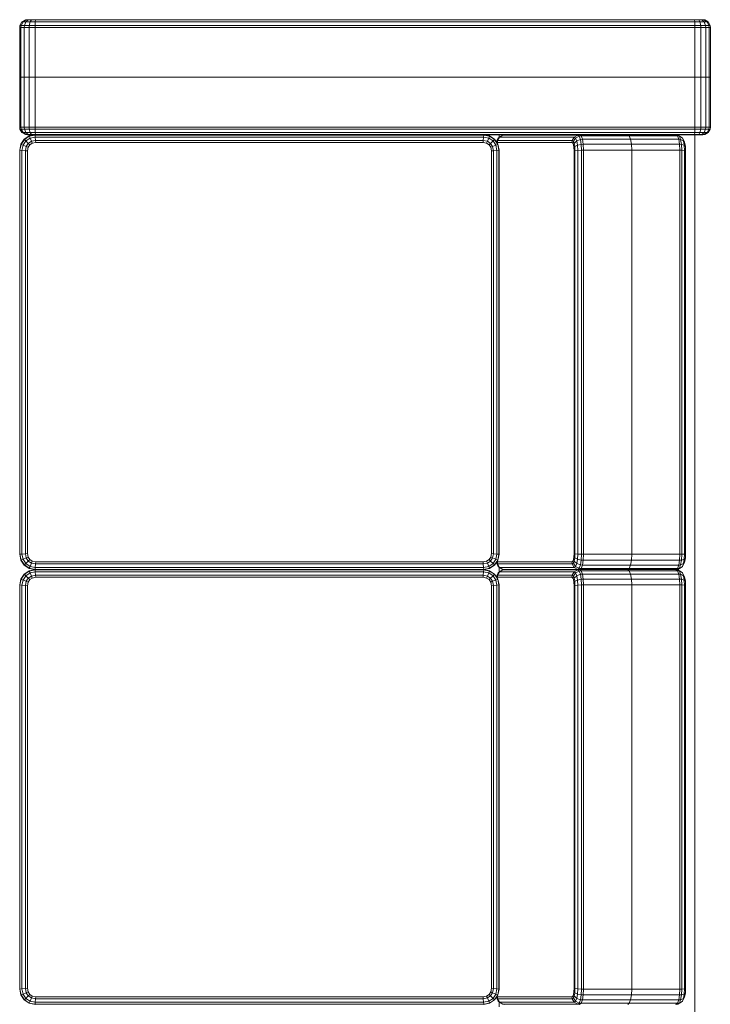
# Model space of a CAD drawing. Header units: millimetres. Extents: x -121 to 21848, y 1231 to 38988.
# Tile 42 of 70: x 19638 to 20538, y 31270 to 32554. Entities that reach past the tile are written whole.
import ezdxf

# ---------------------------------------------------------------- set-up
doc = ezdxf.new("R2010")
doc.units = ezdxf.units.MM
doc.layers.add('I-FURN-____-OTLN', color=30, linetype='Continuous', lineweight=20)

# ---------------------------------------------------------------- blocks, each defined once
blk = doc.blocks.new('Прямая форма - V line-609719-В_Этаж 01_Канализация')
at = {"layer": 'I-FURN-____-OTLN', "color": 9}
for p, q in [((-1599.7, 1792.6), (-1597.1, 1797.1)), ((-1597.1, 1797.1), (-1592.6, 1799.7)), ((-1597.1, 1795.7), (-1592.6, 1798.2)), ((-1597.1, 1797.1), (-1597.1, 1795.7)), ((-1592.6, 1799.7), (-1590, 1800)), ((-1592.6, 1799.7), (-1592.6, 1798.2)), ((-1592.6, 1798.2), (-1590, 1798.5)), ((-1592.6, 1798.2), (-1592.6, 1793.9)), ((-1590, 1800), (-1525, 1800)), ((-1590, 1800), (-1590, 1798.5)), ((-1590, 1798.5), (-1525, 1798.5)), ((-1590, 1798.5), (-1590, 1794.1)), ((-1525, 1798.5), (-1525, 1800)), ((-1460, 1800), (-1525, 1800)), ((-1525, 1800), (-1525, 1798.5)), ((-1525, 1794.1), (-1525, 1798.5)), ((-1460, 1798.5), (-1525, 1798.5)), ((-1525, 1798.5), (-1525, 1794.1)), ((-1460, 1798.5), (-1460, 1800)), ((-1457.4, 1799.7), (-1460, 1800)), ((-1460, 1794.1), (-1460, 1798.5)), ((-1457.4, 1798.2), (-1460, 1798.5)), ((-1457.4, 1798.2), (-1457.4, 1799.7)), ((-1452.9, 1797.1), (-1457.4, 1799.7)), ((-1457.4, 1793.9), (-1457.4, 1798.2)), ((-1452.9, 1795.7), (-1457.4, 1798.2)), ((-1452.9, 1795.7), (-1452.9, 1797.1)), ((-1450.3, 1792.6), (-1452.9, 1797.1)), ((-1600, 1790), (-1599.7, 1792.3)), ((-1600, 1790), (-1599.7, 1792.3)), ((-1600, 1789.1), (-1599.7, 1791.5)), ((-1600, 1789.1), (-1599.7, 1791.5)), ((-1600, 1789.1), (-1600, 1790)), ((-1600, 1790), (-1600, 1789.1)), ((-1600, 1786.9), (-1600, 1789.1)), ((-1600, 1789.1), (-1600, 1786.9)), ((-1600, 1786.9), (-1599.7, 1788.8)), ((-1600, 1783.8), (-1600, 1786.9)), ((-1600, 1786.9), (-1600, 1783.8)), ((-1600, 1783.8), (-1599.7, 1784.8)), ((-1600, 1783.8), (-1600, 1779)), ((-1599.7, 1791.5), (-1597.1, 1795.7)), ((-1599.7, 1792.6), (-1599.7, 1791.5)), ((-1599.7, 1788.8), (-1597.1, 1792)), ((-1599.7, 1791.5), (-1599.7, 1788.8)), ((-1599.7, 1788.8), (-1599.7, 1784.8)), ((-1599.7, 1784.8), (-1597.1, 1786.5)), ((-1599.7, 1784.8), (-1599.7, 1779.3)), ((-1597.1, 1795.7), (-1597.1, 1792)), ((-1597.1, 1792), (-1592.6, 1793.9)), ((-1597.1, 1792), (-1597.1, 1786.5)), ((-1597.1, 1786.5), (-1592.6, 1787.5)), ((-1597.1, 1786.5), (-1597.1, 1779.7)), ((-1592.6, 1793.9), (-1590, 1794.1)), ((-1592.6, 1793.9), (-1592.6, 1787.5)), ((-1592.6, 1787.5), (-1590, 1787.7)), ((-1592.6, 1787.5), (-1592.6, 1780)), ((-1590, 1794.1), (-1525, 1794.1)), ((-1590, 1794.1), (-1590, 1787.7)), ((-1590, 1787.7), (-1525, 1787.7)), ((-1590, 1787.7), (-1590, 1780)), ((-1525, 1787.7), (-1525, 1794.1)), ((-1460, 1794.1), (-1525, 1794.1)), ((-1525, 1794.1), (-1525, 1787.7)), ((-1525, 1780), (-1525, 1787.7)), ((-1460, 1787.7), (-1525, 1787.7)), ((-1525, 1787.7), (-1525, 1780)), ((-1460, 1787.7), (-1460, 1794.1)), ((-1457.4, 1793.9), (-1460, 1794.1)), ((-1460, 1780), (-1460, 1787.7)), ((-1457.4, 1787.5), (-1460, 1787.7)), ((-1457.4, 1787.5), (-1457.4, 1793.9)), ((-1452.9, 1792), (-1457.4, 1793.9)), ((-1457.4, 1780), (-1457.4, 1787.5)), ((-1452.9, 1786.5), (-1457.4, 1787.5)), ((-1452.9, 1792), (-1452.9, 1795.7)), ((-1450.3, 1791.5), (-1452.9, 1795.7)), ((-1452.9, 1786.5), (-1452.9, 1792)), ((-1450.3, 1788.8), (-1452.9, 1792)), ((-1452.9, 1779.7), (-1452.9, 1786.5)), ((-1450.3, 1784.8), (-1452.9, 1786.5)), ((-1450.3, 1791.5), (-1450.3, 1792.6)), ((-1450, 1790), (-1450.3, 1792.3)), ((-1450, 1790), (-1450.3, 1792.3)), ((-1450.3, 1788.8), (-1450.3, 1791.5)), ((-1450, 1789.1), (-1450.3, 1791.5)), ((-1450, 1789.1), (-1450.3, 1791.5)), ((-1450.3, 1784.8), (-1450.3, 1788.8)), ((-1450, 1786.9), (-1450.3, 1788.8)), ((-1450.3, 1779.3), (-1450.3, 1784.8)), ((-1450, 1783.8), (-1450.3, 1784.8)), ((-1450, 1789.1), (-1450, 1790)), ((-1450, 1790), (-1450, 1789.1)), ((-1450, 1786.9), (-1450, 1789.1)), ((-1450, 1789.1), (-1450, 1786.9)), ((-1450, 1783.8), (-1450, 1786.9)), ((-1450, 1786.9), (-1450, 1783.8)), ((-1450, 1779), (-1450, 1783.8)), ((-1600, 1779), (-1599.7, 1779.3)), ((-1600, 1779), (-1600, 921)), ((-1599.7, 1779.3), (-1597.1, 1779.7)), ((-1599.7, 1779.3), (-1599.7, 920.7)), ((-1597.1, 1779.7), (-1592.6, 1780)), ((-1597.1, 1779.7), (-1597.1, 920.3)), ((-1592.6, 1780), (-1590, 1780)), ((-1592.6, 1780), (-1592.6, 920)), ((-1590, 1780), (-1525, 1780)), ((-1590, 1780), (-1590, 920)), ((-1525, 920), (-1525, 1780)), ((-1460, 1780), (-1525, 1780)), ((-1525, 1780), (-1525, 920)), ((-1460, 920), (-1460, 1780)), ((-1457.4, 1780), (-1460, 1780)), ((-1457.4, 920), (-1457.4, 1780)), ((-1452.9, 1779.7), (-1457.4, 1780)), ((-1452.9, 920.3), (-1452.9, 1779.7)), ((-1450.3, 1779.3), (-1452.9, 1779.7)), ((-1450.3, 920.7), (-1450.3, 1779.3)), ((-1450, 1779), (-1450.3, 1779.3)), ((-1450, 1780), (250, 1780)), ((-1450, 1755.2), (-1450, 1779)), ((-1447.1, 1761.9), (-1449.7, 1757.7)), ((-1448.2, 1759.6), (-1449.7, 1757.7)), ((-1448.2, 1759.6), (-1448.5, 1757.1)), ((-1444.1, 1758.8), (-1448.5, 1757.1)), ((-1445.7, 1763.7), (-1448.2, 1759.6)), ((-1443.9, 1761.3), (-1448.2, 1759.6)), ((-1445.7, 1763.7), (-1447.1, 1761.9)), ((-1441.5, 1765.7), (-1445.7, 1763.7)), ((-1442, 1765.1), (-1445.7, 1763.7)), ((-1443.9, 1761.3), (-1444.1, 1758.8)), ((-1437.7, 1759.9), (-1444.1, 1758.8)), ((-1444.1, 1758.8), (-1444.1, 1696)), ((-1442, 1765.1), (-1443.9, 1761.3)), ((-1437.5, 1762.4), (-1443.9, 1761.3)), ((-1438.8, 1766.8), (-1442, 1765.1)), ((-1436.5, 1766.1), (-1442, 1765.1)), ((-1438.8, 1766.8), (-1441.5, 1765.7)), ((-1434.8, 1767.5), (-1438.8, 1766.8)), ((-1437.5, 1762.4), (-1437.7, 1759.9)), ((-1430, 1760.3), (-1437.7, 1759.9)), ((-1437.7, 1759.9), (-1437.7, 1697.2)), ((-1436.5, 1766.1), (-1437.5, 1762.4)), ((-1430, 1762.8), (-1437.5, 1762.4)), ((-1434.8, 1767.5), (-1436.5, 1766.1)), ((-1429.7, 1766.4), (-1436.5, 1766.1)), ((-1429.3, 1767.8), (-1434.8, 1767.5)), ((-1429.7, 1766.4), (-1430, 1762.8)), ((-903.4, 1762.8), (-1430, 1762.8)), ((-1430, 1762.8), (-1430, 1760.3)), ((-903.3, 1760.3), (-1430, 1760.3)), ((-1430, 1760.3), (-1430, 1697.6)), ((-1429.3, 1767.8), (-1429.7, 1766.4)), ((-903.6, 1766.4), (-1429.7, 1766.4)), ((-904.1, 1767.8), (-1429.3, 1767.8)), ((-898.6, 1767.5), (-904.1, 1767.8)), ((-904.1, 1767.8), (-903.6, 1766.4)), ((-896.8, 1766.1), (-903.6, 1766.4)), ((-903.6, 1766.4), (-903.4, 1762.8)), ((-895.8, 1762.4), (-903.4, 1762.8)), ((-903.4, 1762.8), (-903.3, 1760.3)), ((-895.7, 1759.9), (-903.3, 1760.3)), ((-903.3, 1760.3), (-903.3, 1697.6)), ((-894.5, 1766.8), (-898.6, 1767.5)), ((-898.6, 1767.5), (-896.8, 1766.1)), ((-891.3, 1765.1), (-896.8, 1766.1)), ((-896.8, 1766.1), (-895.8, 1762.4)), ((-889.4, 1761.3), (-895.8, 1762.4)), ((-895.8, 1762.4), (-895.7, 1759.9)), ((-889.2, 1758.8), (-895.7, 1759.9)), ((-895.7, 1759.9), (-895.7, 1697.2)), ((-891.8, 1765.7), (-894.5, 1766.8)), ((-894.5, 1766.8), (-891.3, 1765.1)), ((-891.8, 1765.7), (-887.6, 1763.7)), ((-887.6, 1763.7), (-891.3, 1765.1)), ((-891.3, 1765.1), (-889.4, 1761.3)), ((-885.2, 1759.6), (-889.4, 1761.3)), ((-889.4, 1761.3), (-889.2, 1758.8)), ((-884.9, 1757.1), (-889.2, 1758.8)), ((-889.2, 1758.8), (-889.2, 1696)), ((-886.3, 1761.9), (-887.6, 1763.7)), ((-887.6, 1763.7), (-885.2, 1759.6)), ((-886.3, 1761.9), (-883.7, 1757.7)), ((-883.7, 1757.7), (-885.2, 1759.6)), ((-885.2, 1759.6), (-884.9, 1757.1)), ((-880.4, 1761.9), (-883, 1757.7)), ((-881.5, 1759.6), (-883, 1757.7)), ((-881.5, 1759.6), (-881.8, 1757.1)), ((-877.5, 1758.8), (-881.8, 1757.1)), ((-879.1, 1763.7), (-881.5, 1759.6)), ((-877.2, 1761.3), (-881.5, 1759.6)), ((-879.1, 1763.7), (-880.4, 1761.9)), ((-874.8, 1765.7), (-879.1, 1763.7)), ((-875.4, 1765.1), (-879.1, 1763.7)), ((-877.2, 1761.3), (-877.5, 1758.8)), ((-871, 1759.9), (-877.5, 1758.8)), ((-877.5, 1758.8), (-877.5, 1696)), ((-875.4, 1765.1), (-877.2, 1761.3)), ((-870.9, 1762.4), (-877.2, 1761.3)), ((-872.1, 1766.8), (-875.4, 1765.1)), ((-869.8, 1766.1), (-875.4, 1765.1)), ((-872.1, 1766.8), (-874.8, 1765.7)), ((-868.1, 1767.5), (-872.1, 1766.8)), ((-870.9, 1762.4), (-871, 1759.9)), ((-863.3, 1760.3), (-871, 1759.9)), ((-871, 1759.9), (-871, 1697.2)), ((-869.8, 1766.1), (-870.9, 1762.4)), ((-863.3, 1762.8), (-870.9, 1762.4)), ((-868.1, 1767.5), (-869.8, 1766.1)), ((-863, 1766.4), (-869.8, 1766.1)), ((-862.6, 1767.8), (-868.1, 1767.5)), ((-863, 1766.4), (-863.3, 1762.8)), ((-336.7, 1762.8), (-863.3, 1762.8)), ((-863.3, 1762.8), (-863.3, 1760.3)), ((-336.7, 1760.3), (-863.3, 1760.3)), ((-863.3, 1760.3), (-863.3, 1697.6)), ((-862.6, 1767.8), (-863, 1766.4)), ((-337, 1766.4), (-863, 1766.4)), ((-337.4, 1767.8), (-862.6, 1767.8)), ((-331.9, 1767.5), (-337.4, 1767.8)), ((-337.4, 1767.8), (-337, 1766.4)), ((-330.2, 1766.1), (-337, 1766.4)), ((-337, 1766.4), (-336.7, 1762.8)), ((-329.1, 1762.4), (-336.7, 1762.8)), ((-336.7, 1762.8), (-336.7, 1760.3)), ((-329, 1759.9), (-336.7, 1760.3)), ((-336.7, 1760.3), (-336.7, 1697.6)), ((-327.9, 1766.8), (-331.9, 1767.5)), ((-331.9, 1767.5), (-330.2, 1766.1)), ((-324.6, 1765.1), (-330.2, 1766.1)), ((-330.2, 1766.1), (-329.1, 1762.4)), ((-322.8, 1761.3), (-329.1, 1762.4)), ((-329.1, 1762.4), (-329, 1759.9)), ((-322.5, 1758.8), (-329, 1759.9)), ((-329, 1759.9), (-329, 1697.2)), ((-325.2, 1765.7), (-327.9, 1766.8)), ((-327.9, 1766.8), (-324.6, 1765.1)), ((-325.2, 1765.7), (-320.9, 1763.7)), ((-320.9, 1763.7), (-324.6, 1765.1)), ((-324.6, 1765.1), (-322.8, 1761.3)), ((-318.5, 1759.6), (-322.8, 1761.3)), ((-322.8, 1761.3), (-322.5, 1758.8)), ((-318.2, 1757.1), (-322.5, 1758.8)), ((-322.5, 1758.8), (-322.5, 1696)), ((-319.6, 1761.9), (-320.9, 1763.7)), ((-320.9, 1763.7), (-318.5, 1759.6)), ((-319.6, 1761.9), (-317, 1757.7)), ((-317, 1757.7), (-318.5, 1759.6)), ((-318.5, 1759.6), (-318.2, 1757.1)), ((-1449.7, 1757.7), (-1450, 1755.2)), ((-1448.5, 1757.1), (-1450, 1755.2)), ((-1450, 1755.2), (-1450, 1692.4)), ((-1448.5, 1757.1), (-1448.5, 1694.4)), ((-883.3, 1755.2), (-884.9, 1757.1)), ((-884.9, 1757.1), (-884.9, 1694.4)), ((-883.7, 1757.7), (-883.3, 1755.2)), ((-883, 1757.7), (-883.3, 1755.2)), ((-881.8, 1757.1), (-883.3, 1755.2)), ((-883.3, 1755.2), (-883.3, 1692.4)), ((-883.3, 1755.2), (-883.3, 1692.4)), ((-881.8, 1757.1), (-881.8, 1694.4)), ((-316.7, 1755.2), (-318.2, 1757.1)), ((-318.2, 1757.1), (-318.2, 1694.4)), ((-317, 1757.7), (-316.7, 1755.2)), ((-1450, 1692.4), (-1448.5, 1694.4)), ((-1448.5, 1694.4), (-1450, 1692.4)), ((-1448.5, 1694.4), (-1444.1, 1696)), ((-1444.1, 1696), (-1448.5, 1694.4)), ((-1448.5, 1631.6), (-1448.5, 1694.4)), ((-1444.1, 1696), (-1437.7, 1697.2)), ((-1437.7, 1697.2), (-1444.1, 1696)), ((-1444.1, 1633.3), (-1444.1, 1696)), ((-1437.7, 1697.2), (-1430, 1697.6)), ((-1430, 1697.6), (-1437.7, 1697.2)), ((-1437.7, 1634.4), (-1437.7, 1697.2)), ((-1430, 1697.6), (-903.3, 1697.6)), ((-1430, 1634.8), (-1430, 1697.6)), ((-903.3, 1697.6), (-1430, 1697.6)), ((-903.3, 1697.6), (-895.7, 1697.2)), ((-903.3, 1634.8), (-903.3, 1697.6)), ((-895.7, 1697.2), (-903.3, 1697.6)), ((-895.7, 1697.2), (-889.2, 1696)), ((-895.7, 1634.4), (-895.7, 1697.2)), ((-889.2, 1696), (-895.7, 1697.2)), ((-889.2, 1696), (-884.9, 1694.4)), ((-889.2, 1633.3), (-889.2, 1696)), ((-884.9, 1694.4), (-889.2, 1696)), ((-884.9, 1694.4), (-883.3, 1692.4)), ((-884.9, 1631.6), (-884.9, 1694.4)), ((-883.3, 1692.4), (-884.9, 1694.4)), ((-883.3, 1692.4), (-881.8, 1694.4)), ((-881.8, 1694.4), (-883.3, 1692.4)), ((-881.8, 1694.4), (-877.5, 1696)), ((-877.5, 1696), (-881.8, 1694.4)), ((-881.8, 1631.6), (-881.8, 1694.4)), ((-877.5, 1696), (-871, 1697.2)), ((-871, 1697.2), (-877.5, 1696)), ((-877.5, 1633.3), (-877.5, 1696)), ((-871, 1697.2), (-863.3, 1697.6)), ((-863.3, 1697.6), (-871, 1697.2)), ((-871, 1634.4), (-871, 1697.2)), ((-863.3, 1697.6), (-336.7, 1697.6)), ((-863.3, 1634.8), (-863.3, 1697.6)), ((-336.7, 1697.6), (-863.3, 1697.6)), ((-336.7, 1697.6), (-329, 1697.2)), ((-336.7, 1634.8), (-336.7, 1697.6)), ((-329, 1697.2), (-336.7, 1697.6)), ((-329, 1697.2), (-322.5, 1696)), ((-329, 1634.4), (-329, 1697.2)), ((-322.5, 1696), (-329, 1697.2)), ((-322.5, 1696), (-318.2, 1694.4)), ((-322.5, 1633.3), (-322.5, 1696)), ((-318.2, 1694.4), (-322.5, 1696)), ((-318.2, 1694.4), (-316.7, 1692.4)), ((-318.2, 1631.6), (-318.2, 1694.4)), ((-316.7, 1692.4), (-318.2, 1694.4)), ((-1450, 1629.6), (-1450, 1692.4)), ((-883.3, 1629.6), (-883.3, 1692.4)), ((-883.3, 1629.6), (-883.3, 1692.4)), ((-1450, 1629.6), (-1448.5, 1631.6)), ((-1448.5, 1631.6), (-1444.1, 1633.3)), ((-1448.2, 1629), (-1448.5, 1631.6)), ((-1448.2, 1629), (-1443.9, 1630.7)), ((-1444.1, 1633.3), (-1437.7, 1634.4)), ((-1443.9, 1630.7), (-1444.1, 1633.3)), ((-1443.9, 1630.7), (-1437.5, 1631.8)), ((-1442, 1625.9), (-1443.9, 1630.7)), ((-1437.7, 1634.4), (-1430, 1634.8)), ((-1437.5, 1631.8), (-1437.7, 1634.4)), ((-1437.5, 1631.8), (-1430, 1632.2)), ((-1436.5, 1626.8), (-1437.5, 1631.8)), ((-1430, 1634.8), (-903.3, 1634.8)), ((-1430, 1632.2), (-1430, 1634.8)), ((-1430, 1632.2), (-903.4, 1632.2)), ((-1429.7, 1627.2), (-1430, 1632.2)), ((-903.6, 1627.2), (-903.4, 1632.2)), ((-903.4, 1632.2), (-903.3, 1634.8)), ((-903.4, 1632.2), (-895.8, 1631.8)), ((-903.3, 1634.8), (-895.7, 1634.4)), ((-896.8, 1626.8), (-895.8, 1631.8)), ((-895.8, 1631.8), (-895.7, 1634.4)), ((-895.8, 1631.8), (-889.4, 1630.7)), ((-895.7, 1634.4), (-889.2, 1633.3)), ((-891.3, 1625.9), (-889.4, 1630.7)), ((-889.4, 1630.7), (-889.2, 1633.3)), ((-889.4, 1630.7), (-885.2, 1629)), ((-889.2, 1633.3), (-884.9, 1631.6)), ((-885.2, 1629), (-884.9, 1631.6)), ((-884.9, 1631.6), (-883.3, 1629.6)), ((-883.3, 1629.6), (-881.8, 1631.6)), ((-881.8, 1631.6), (-877.5, 1633.3)), ((-881.5, 1629), (-881.8, 1631.6)), ((-881.5, 1629), (-877.2, 1630.7)), ((-877.5, 1633.3), (-871, 1634.4)), ((-877.2, 1630.7), (-877.5, 1633.3)), ((-877.2, 1630.7), (-870.9, 1631.8)), ((-875.4, 1625.9), (-877.2, 1630.7)), ((-871, 1634.4), (-863.3, 1634.8)), ((-870.9, 1631.8), (-871, 1634.4)), ((-870.9, 1631.8), (-863.3, 1632.2)), ((-869.8, 1626.8), (-870.9, 1631.8)), ((-863.3, 1634.8), (-336.7, 1634.8)), ((-863.3, 1632.2), (-863.3, 1634.8)), ((-863.3, 1632.2), (-336.7, 1632.2)), ((-863, 1627.2), (-863.3, 1632.2)), ((-337, 1627.2), (-336.7, 1632.2)), ((-336.7, 1634.8), (-329, 1634.4)), ((-336.7, 1632.2), (-336.7, 1634.8)), ((-336.7, 1632.2), (-329.1, 1631.8)), ((-330.2, 1626.8), (-329.1, 1631.8)), ((-329.1, 1631.8), (-329, 1634.4)), ((-329.1, 1631.8), (-322.8, 1630.7)), ((-329, 1634.4), (-322.5, 1633.3)), ((-324.6, 1625.9), (-322.8, 1630.7)), ((-322.8, 1630.7), (-322.5, 1633.3)), ((-322.8, 1630.7), (-318.5, 1629)), ((-322.5, 1633.3), (-318.2, 1631.6)), ((-318.5, 1629), (-318.2, 1631.6)), ((-318.2, 1631.6), (-316.7, 1629.6)), ((-1450, 1578), (-1450, 1629.6)), ((-1449.7, 1627.1), (-1450, 1629.6)), ((-1449.7, 1627.1), (-1448.2, 1629)), ((-1449.7, 1529.4), (-1449.7, 1627.1)), ((-1447.1, 1622.7), (-1449.7, 1627.1)), ((-1445.7, 1624.4), (-1448.2, 1629)), ((-1447.1, 1622.7), (-1445.7, 1624.4)), ((-1447.1, 1525.1), (-1447.1, 1622.7)), ((-1442.6, 1620.1), (-1447.1, 1622.7)), ((-1445.7, 1624.4), (-1442, 1625.9)), ((-1441.5, 1621.5), (-1445.7, 1624.4)), ((-1442.6, 1620.1), (-1441.5, 1621.5)), ((-1442.6, 1522.7), (-1442.6, 1620.1)), ((-1440, 1619.7), (-1442.6, 1620.1)), ((-1442, 1625.9), (-1436.5, 1626.8)), ((-1438.8, 1622.5), (-1442, 1625.9)), ((-1441.5, 1621.5), (-1438.8, 1622.5)), ((-1439.1, 1620.9), (-1441.5, 1621.5)), ((-1440, 1619.7), (-1439.1, 1620.9)), ((-1440, 1522.5), (-1440, 1619.7)), ((-1439.1, 1620.9), (-1436.9, 1621.7)), ((-1438.8, 1622.5), (-1434.8, 1623.2)), ((-1436.9, 1621.7), (-1438.8, 1622.5)), ((-1436.9, 1621.7), (-1433.8, 1622.3)), ((-1436.5, 1626.8), (-1429.7, 1627.2)), ((-1434.8, 1623.2), (-1436.5, 1626.8)), ((-1434.8, 1623.2), (-1429.3, 1623.5)), ((-1433.8, 1622.3), (-1434.8, 1623.2)), ((-1433.8, 1622.3), (-1429, 1622.5)), ((-1429.7, 1627.2), (-903.6, 1627.2)), ((-1429.3, 1623.5), (-1429.7, 1627.2)), ((-1429.3, 1623.5), (-904.1, 1623.5)), ((-1429, 1622.5), (-1429.3, 1623.5)), ((-1429, 1622.5), (-904.3, 1622.5)), ((-904.3, 1622.5), (-904.1, 1623.5)), ((-904.3, 1622.5), (-899.6, 1622.3)), ((-904.1, 1623.5), (-903.6, 1627.2)), ((-904.1, 1623.5), (-898.6, 1623.2)), ((-903.6, 1627.2), (-896.8, 1626.8)), ((-899.6, 1622.3), (-898.6, 1623.2)), ((-899.6, 1622.3), (-896.4, 1621.7)), ((-898.6, 1623.2), (-896.8, 1626.8)), ((-898.6, 1623.2), (-894.5, 1622.5)), ((-896.8, 1626.8), (-891.3, 1625.9)), ((-896.4, 1621.7), (-894.5, 1622.5)), ((-896.4, 1621.7), (-894.3, 1620.9)), ((-894.5, 1622.5), (-891.3, 1625.9)), ((-894.5, 1622.5), (-891.8, 1621.5)), ((-894.3, 1620.9), (-891.8, 1621.5)), ((-894.3, 1620.9), (-893.3, 1619.7)), ((-893.3, 1619.7), (-890.7, 1620.1)), ((-893.3, 1619.7), (-893.3, 1522.5)), ((-891.8, 1621.5), (-887.6, 1624.4)), ((-891.8, 1621.5), (-890.7, 1620.1)), ((-891.3, 1625.9), (-887.6, 1624.4)), ((-890.7, 1620.1), (-886.3, 1622.7)), ((-890.7, 1620.1), (-890.7, 1522.7)), ((-887.6, 1624.4), (-885.2, 1629)), ((-887.6, 1624.4), (-886.3, 1622.7)), ((-886.3, 1622.7), (-883.7, 1627.1)), ((-886.3, 1622.7), (-886.3, 1525.1)), ((-885.2, 1629), (-883.7, 1627.1)), ((-883.7, 1627.1), (-883.3, 1629.6)), ((-883.7, 1627.1), (-883.7, 1529.4)), ((-883.3, 1531.9), (-883.3, 1629.6)), ((-883, 1627.1), (-883.3, 1629.6)), ((-883.3, 1629.6), (-883.3, 1531.9)), ((-883, 1627.1), (-881.5, 1629)), ((-883, 1529.4), (-883, 1627.1)), ((-880.4, 1622.7), (-883, 1627.1)), ((-879.1, 1624.4), (-881.5, 1629)), ((-880.4, 1622.7), (-879.1, 1624.4)), ((-880.4, 1525.1), (-880.4, 1622.7)), ((-875.9, 1620.1), (-880.4, 1622.7)), ((-879.1, 1624.4), (-875.4, 1625.9)), ((-874.8, 1621.5), (-879.1, 1624.4)), ((-875.9, 1620.1), (-874.8, 1621.5)), ((-875.9, 1522.7), (-875.9, 1620.1)), ((-873.3, 1619.7), (-875.9, 1620.1)), ((-875.4, 1625.9), (-869.8, 1626.8)), ((-872.1, 1622.5), (-875.4, 1625.9)), ((-874.8, 1621.5), (-872.1, 1622.5)), ((-872.4, 1620.9), (-874.8, 1621.5)), ((-873.3, 1619.7), (-872.4, 1620.9)), ((-873.3, 1522.5), (-873.3, 1619.7)), ((-872.4, 1620.9), (-870.3, 1621.7)), ((-872.1, 1622.5), (-868.1, 1623.2)), ((-870.3, 1621.7), (-872.1, 1622.5)), ((-870.3, 1621.7), (-867.1, 1622.3)), ((-869.8, 1626.8), (-863, 1627.2)), ((-868.1, 1623.2), (-869.8, 1626.8)), ((-868.1, 1623.2), (-862.6, 1623.5)), ((-867.1, 1622.3), (-868.1, 1623.2)), ((-867.1, 1622.3), (-862.3, 1622.5)), ((-863, 1627.2), (-337, 1627.2)), ((-862.6, 1623.5), (-863, 1627.2)), ((-862.6, 1623.5), (-337.4, 1623.5)), ((-862.3, 1622.5), (-862.6, 1623.5)), ((-862.3, 1622.5), (-337.7, 1622.5)), ((-337.7, 1622.5), (-337.4, 1623.5)), ((-337.7, 1622.5), (-332.9, 1622.3)), ((-337.4, 1623.5), (-337, 1627.2)), ((-337.4, 1623.5), (-331.9, 1623.2)), ((-337, 1627.2), (-330.2, 1626.8)), ((-332.9, 1622.3), (-331.9, 1623.2)), ((-332.9, 1622.3), (-329.7, 1621.7)), ((-331.9, 1623.2), (-330.2, 1626.8)), ((-331.9, 1623.2), (-327.9, 1622.5)), ((-330.2, 1626.8), (-324.6, 1625.9)), ((-329.7, 1621.7), (-327.9, 1622.5)), ((-329.7, 1621.7), (-327.6, 1620.9)), ((-327.9, 1622.5), (-324.6, 1625.9)), ((-327.9, 1622.5), (-325.2, 1621.5)), ((-327.6, 1620.9), (-325.2, 1621.5)), ((-327.6, 1620.9), (-326.7, 1619.7)), ((-326.7, 1619.7), (-324.1, 1620.1)), ((-326.7, 1619.7), (-326.7, 1522.5)), ((-325.2, 1621.5), (-320.9, 1624.4)), ((-325.2, 1621.5), (-324.1, 1620.1)), ((-324.6, 1625.9), (-320.9, 1624.4)), ((-324.1, 1620.1), (-319.6, 1622.7)), ((-324.1, 1620.1), (-324.1, 1522.7)), ((-320.9, 1624.4), (-318.5, 1629)), ((-320.9, 1624.4), (-319.6, 1622.7)), ((-319.6, 1622.7), (-317, 1627.1)), ((-319.6, 1622.7), (-319.6, 1525.1)), ((-318.5, 1629), (-317, 1627.1)), ((-317, 1627.1), (-316.7, 1629.6)), ((-317, 1627.1), (-317, 1529.4)), ((-1450, 921), (-1450, 1578)), ((-1449.7, 1529.4), (-1450, 1531.9)), ((-1447.1, 1525.1), (-1449.7, 1529.4)), ((-883.7, 1529.4), (-886.3, 1525.1)), ((-883.3, 1531.9), (-883.7, 1529.4)), ((-883, 1529.4), (-883.3, 1531.9)), ((-880.4, 1525.1), (-883, 1529.4)), ((-317, 1529.4), (-319.6, 1525.1)), ((-316.7, 1531.9), (-317, 1529.4)), ((-1446.8, 1524.7), (-1450, 1524.7)), ((-1448.5, 1512.4), (-1444.1, 1518.9)), ((-1448.2, 1512.3), (-1443.9, 1518.6)), ((-1445.7, 1523.4), (-1447.1, 1525.1)), ((-1442.6, 1522.7), (-1447.1, 1525.1)), ((-1441.5, 1521.3), (-1445.7, 1523.4)), ((-1445.7, 1511.2), (-1442, 1516.8)), ((-1444.1, 1518.9), (-1437.7, 1523.2)), ((-1443.9, 1518.6), (-1444.1, 1518.9)), ((-1443.9, 1518.6), (-1437.5, 1522.9)), ((-1442, 1516.8), (-1443.9, 1518.6)), ((-1441.5, 1521.3), (-1442.6, 1522.7)), ((-1440, 1522.5), (-1442.6, 1522.7)), ((-1442, 1516.8), (-1436.5, 1520.5)), ((-1438.8, 1513.5), (-1442, 1516.8)), ((-1440.9, 1521.1), (-1441.5, 1521.3)), ((-1440.5, 1521.3), (-1441.5, 1521.3)), ((-1438.8, 1513.5), (-1434.8, 1516.2)), ((-1437.7, 1523.2), (-1430, 1524.7)), ((-1437.5, 1522.9), (-1437.7, 1523.2)), ((-1437.5, 1522.9), (-1430, 1524.4)), ((-1436.5, 1520.5), (-1437.5, 1522.9)), ((-1436.5, 1520.5), (-1429.7, 1521.8)), ((-1434.8, 1516.2), (-1436.5, 1520.5)), ((-1434.8, 1516.2), (-1429.3, 1517.3)), ((-1433.8, 1513.8), (-1434.8, 1516.2)), ((-1433.8, 1513.8), (-1429, 1514.7)), ((-1430, 1524.7), (-903.3, 1524.7)), ((-1430, 1524.4), (-1430, 1524.7)), ((-1430, 1524.4), (-903.4, 1524.4)), ((-1429.7, 1521.8), (-1430, 1524.4)), ((-1429.7, 1521.8), (-903.6, 1521.8)), ((-1429.3, 1517.3), (-1429.7, 1521.8)), ((-1429.3, 1517.3), (-904.1, 1517.3)), ((-1429, 1514.7), (-1429.3, 1517.3)), ((-1429, 1514.7), (-904.3, 1514.7)), ((-904.3, 1514.7), (-904.1, 1517.3)), ((-904.3, 1514.7), (-899.6, 1513.8)), ((-904.1, 1517.3), (-903.6, 1521.8)), ((-904.1, 1517.3), (-898.6, 1516.2)), ((-903.6, 1521.8), (-903.4, 1524.4)), ((-903.6, 1521.8), (-896.8, 1520.5)), ((-903.4, 1524.4), (-903.3, 1524.7)), ((-903.4, 1524.4), (-895.8, 1522.9)), ((-903.3, 1524.7), (-895.7, 1523.2)), ((-899.6, 1513.8), (-898.6, 1516.2)), ((-898.6, 1516.2), (-896.8, 1520.5)), ((-898.6, 1516.2), (-894.5, 1513.5)), ((-896.8, 1520.5), (-895.8, 1522.9)), ((-896.8, 1520.5), (-891.3, 1516.8)), ((-895.8, 1522.9), (-895.7, 1523.2)), ((-895.8, 1522.9), (-889.4, 1518.6)), ((-895.7, 1523.2), (-889.2, 1518.9)), ((-894.5, 1513.5), (-891.3, 1516.8)), ((-890.7, 1522.7), (-893.3, 1522.5)), ((-892.8, 1521.3), (-891.8, 1521.3)), ((-891.8, 1521.3), (-892.5, 1521.1)), ((-891.8, 1521.3), (-887.6, 1523.4)), ((-890.7, 1522.7), (-891.8, 1521.3)), ((-891.3, 1516.8), (-889.4, 1518.6)), ((-891.3, 1516.8), (-887.6, 1511.2)), ((-886.3, 1525.1), (-890.7, 1522.7)), ((-889.4, 1518.6), (-889.2, 1518.9)), ((-889.4, 1518.6), (-885.2, 1512.3)), ((-889.2, 1518.9), (-884.9, 1512.4)), ((-886.3, 1525.1), (-887.6, 1523.4)), ((-880.1, 1524.7), (-886.6, 1524.7)), ((-881.8, 1512.4), (-877.5, 1518.9)), ((-881.5, 1512.3), (-877.2, 1518.6)), ((-879.1, 1523.4), (-880.4, 1525.1)), ((-875.9, 1522.7), (-880.4, 1525.1)), ((-874.8, 1521.3), (-879.1, 1523.4)), ((-879.1, 1511.2), (-875.4, 1516.8)), ((-877.5, 1518.9), (-871, 1523.2)), ((-877.2, 1518.6), (-877.5, 1518.9)), ((-877.2, 1518.6), (-870.9, 1522.9)), ((-875.4, 1516.8), (-877.2, 1518.6)), ((-874.8, 1521.3), (-875.9, 1522.7)), ((-873.3, 1522.5), (-875.9, 1522.7)), ((-875.4, 1516.8), (-869.8, 1520.5)), ((-872.1, 1513.5), (-875.4, 1516.8)), ((-874.2, 1521.1), (-874.8, 1521.3)), ((-873.9, 1521.3), (-874.8, 1521.3)), ((-872.1, 1513.5), (-868.1, 1516.2)), ((-871, 1523.2), (-863.3, 1524.7)), ((-870.9, 1522.9), (-871, 1523.2)), ((-870.9, 1522.9), (-863.3, 1524.4)), ((-869.8, 1520.5), (-870.9, 1522.9)), ((-869.8, 1520.5), (-863, 1521.8)), ((-868.1, 1516.2), (-869.8, 1520.5)), ((-868.1, 1516.2), (-862.6, 1517.3)), ((-867.1, 1513.8), (-868.1, 1516.2)), ((-867.1, 1513.8), (-862.3, 1514.7)), ((-863.3, 1524.7), (-336.7, 1524.7)), ((-863.3, 1524.4), (-863.3, 1524.7)), ((-863.3, 1524.4), (-336.7, 1524.4)), ((-863, 1521.8), (-863.3, 1524.4)), ((-863, 1521.8), (-337, 1521.8)), ((-862.6, 1517.3), (-863, 1521.8)), ((-862.6, 1517.3), (-337.4, 1517.3)), ((-862.3, 1514.7), (-862.6, 1517.3)), ((-862.3, 1514.7), (-337.7, 1514.7)), ((-337.7, 1514.7), (-337.4, 1517.3)), ((-337.7, 1514.7), (-332.9, 1513.8)), ((-337.4, 1517.3), (-337, 1521.8)), ((-337.4, 1517.3), (-331.9, 1516.2)), ((-337, 1521.8), (-336.7, 1524.4)), ((-337, 1521.8), (-330.2, 1520.5)), ((-336.7, 1524.7), (-329, 1523.2)), ((-336.7, 1524.4), (-336.7, 1524.7)), ((-336.7, 1524.4), (-329.1, 1522.9)), ((-332.9, 1513.8), (-331.9, 1516.2)), ((-331.9, 1516.2), (-330.2, 1520.5)), ((-331.9, 1516.2), (-327.9, 1513.5)), ((-330.2, 1520.5), (-329.1, 1522.9)), ((-330.2, 1520.5), (-324.6, 1516.8)), ((-329.1, 1522.9), (-329, 1523.2)), ((-329.1, 1522.9), (-322.8, 1518.6)), ((-329, 1523.2), (-322.5, 1518.9)), ((-327.9, 1513.5), (-324.6, 1516.8)), ((-324.1, 1522.7), (-326.7, 1522.5)), ((-326.1, 1521.3), (-325.2, 1521.3)), ((-325.2, 1521.3), (-325.8, 1521.1)), ((-325.2, 1521.3), (-320.9, 1523.4)), ((-324.1, 1522.7), (-325.2, 1521.3)), ((-324.6, 1516.8), (-322.8, 1518.6)), ((-324.6, 1516.8), (-320.9, 1511.2)), ((-319.6, 1525.1), (-324.1, 1522.7)), ((-322.8, 1518.6), (-322.5, 1518.9)), ((-322.8, 1518.6), (-318.5, 1512.3)), ((-322.5, 1518.9), (-318.2, 1512.4)), ((-319.6, 1525.1), (-320.9, 1523.4)), ((-313.4, 1524.7), (-319.9, 1524.7)), ((-1450, 1504.7), (-1448.5, 1512.4)), ((-1449.7, 1504.7), (-1450, 1504.7)), ((-1449.7, 1504.7), (-1448.2, 1512.3)), ((-1449.7, 920), (-1449.7, 1504.7)), ((-1447.1, 1504.4), (-1449.7, 1504.7)), ((-1448.2, 1512.3), (-1448.5, 1512.4)), ((-1445.7, 1511.2), (-1448.2, 1512.3)), ((-1447.1, 1504.4), (-1445.7, 1511.2)), ((-1447.1, 920.3), (-1447.1, 1504.4)), ((-1442.6, 1504), (-1447.1, 1504.4)), ((-1441.5, 1509.5), (-1445.7, 1511.2)), ((-1442.6, 1504), (-1441.5, 1509.5)), ((-1442.6, 920.7), (-1442.6, 1504)), ((-1440, 1503.8), (-1442.6, 1504)), ((-1441.5, 1509.5), (-1438.8, 1513.5)), ((-1439.1, 1508.5), (-1441.5, 1509.5)), ((-1440, 1503.8), (-1439.1, 1508.5)), ((-1440, 921), (-1440, 1503.8)), ((-1439.1, 1508.5), (-1436.9, 1511.7)), ((-1436.9, 1511.7), (-1438.8, 1513.5)), ((-1436.9, 1511.7), (-1433.8, 1513.8)), ((-899.6, 1513.8), (-896.4, 1511.7)), ((-896.4, 1511.7), (-894.5, 1513.5)), ((-896.4, 1511.7), (-894.3, 1508.5)), ((-894.5, 1513.5), (-891.8, 1509.5)), ((-894.3, 1508.5), (-891.8, 1509.5)), ((-894.3, 1508.5), (-893.3, 1503.8)), ((-893.3, 1503.8), (-890.7, 1504)), ((-893.3, 1503.8), (-893.3, 921)), ((-891.8, 1509.5), (-887.6, 1511.2)), ((-891.8, 1509.5), (-890.7, 1504)), ((-890.7, 1504), (-886.3, 1504.4)), ((-890.7, 1504), (-890.7, 920.7)), ((-887.6, 1511.2), (-885.2, 1512.3)), ((-887.6, 1511.2), (-886.3, 1504.4)), ((-886.3, 1504.4), (-883.7, 1504.7)), ((-886.3, 1504.4), (-886.3, 920.3)), ((-885.2, 1512.3), (-884.9, 1512.4)), ((-885.2, 1512.3), (-883.7, 1504.7)), ((-884.9, 1512.4), (-883.3, 1504.7)), ((-883.7, 1504.7), (-883.3, 1504.7)), ((-883.7, 1504.7), (-883.7, 920)), ((-883.3, 1504.7), (-881.8, 1512.4)), ((-883.3, 920), (-883.3, 1504.7)), ((-883, 1504.7), (-883.3, 1504.7)), ((-883.3, 1504.7), (-883.3, 920)), ((-883, 1504.7), (-881.5, 1512.3)), ((-883, 920), (-883, 1504.7)), ((-880.4, 1504.4), (-883, 1504.7)), ((-881.5, 1512.3), (-881.8, 1512.4)), ((-879.1, 1511.2), (-881.5, 1512.3)), ((-880.4, 1504.4), (-879.1, 1511.2)), ((-880.4, 920.3), (-880.4, 1504.4)), ((-875.9, 1504), (-880.4, 1504.4)), ((-874.8, 1509.5), (-879.1, 1511.2)), ((-875.9, 1504), (-874.8, 1509.5)), ((-875.9, 920.7), (-875.9, 1504)), ((-873.3, 1503.8), (-875.9, 1504)), ((-874.8, 1509.5), (-872.1, 1513.5)), ((-872.4, 1508.5), (-874.8, 1509.5)), ((-873.3, 1503.8), (-872.4, 1508.5)), ((-873.3, 921), (-873.3, 1503.8)), ((-872.4, 1508.5), (-870.3, 1511.7)), ((-870.3, 1511.7), (-872.1, 1513.5)), ((-870.3, 1511.7), (-867.1, 1513.8)), ((-332.9, 1513.8), (-329.7, 1511.7)), ((-329.7, 1511.7), (-327.9, 1513.5)), ((-329.7, 1511.7), (-327.6, 1508.5)), ((-327.9, 1513.5), (-325.2, 1509.5)), ((-327.6, 1508.5), (-325.2, 1509.5)), ((-327.6, 1508.5), (-326.7, 1503.8)), ((-326.7, 1503.8), (-324.1, 1504)), ((-326.7, 1503.8), (-326.7, 921)), ((-325.2, 1509.5), (-320.9, 1511.2)), ((-325.2, 1509.5), (-324.1, 1504)), ((-324.1, 1504), (-319.6, 1504.4)), ((-324.1, 1504), (-324.1, 920.7)), ((-320.9, 1511.2), (-318.5, 1512.3)), ((-320.9, 1511.2), (-319.6, 1504.4)), ((-319.6, 1504.4), (-317, 1504.7)), ((-319.6, 1504.4), (-319.6, 920.3)), ((-318.5, 1512.3), (-318.2, 1512.4)), ((-318.5, 1512.3), (-317, 1504.7)), ((-318.2, 1512.4), (-316.7, 1504.7)), ((-317, 1504.7), (-316.7, 1504.7)), ((-317, 1504.7), (-317, 920)), ((-1600, 921), (-1599.7, 920.7)), ((-1600, 921), (-1600, 916.2)), ((-1600, 916.2), (-1599.7, 915.2)), ((-1600, 916.2), (-1600, 913.1)), ((-1600, 913.4), (-1600, 916.2)), ((-1600, 913.1), (-1599.7, 911.2)), ((-1600, 913.1), (-1600, 910.9)), ((-1600, 910.9), (-1600, 913.1)), ((-1599.7, 920.7), (-1597.1, 920.3)), ((-1599.7, 920.7), (-1599.7, 915.2)), ((-1599.7, 915.2), (-1597.1, 913.5)), ((-1599.7, 915.2), (-1599.7, 911.2)), ((-1599.7, 911.2), (-1597.1, 908)), ((-1599.7, 911.2), (-1599.7, 908.5)), ((-1597.1, 920.3), (-1592.6, 920)), ((-1597.1, 920.3), (-1597.1, 913.5)), ((-1597.1, 913.5), (-1592.6, 912.5)), ((-1597.1, 913.5), (-1597.1, 908)), ((-1592.6, 920), (-1590, 920)), ((-1592.6, 920), (-1592.6, 912.5)), ((-1592.6, 912.5), (-1590, 912.3)), ((-1592.6, 912.5), (-1592.6, 906.1)), ((-1590, 920), (-1525, 920)), ((-1590, 920), (-1590, 912.3)), ((-1590, 912.3), (-1525, 912.3)), ((-1590, 912.3), (-1590, 905.9)), ((-1525, 912.3), (-1525, 920)), ((-1460, 920), (-1525, 920)), ((-1525, 920), (-1525, 912.3)), ((-1525, 905.9), (-1525, 912.3)), ((-1460, 912.3), (-1525, 912.3)), ((-1525, 912.3), (-1525, 905.9)), ((-1460, 912.3), (-1460, 920)), ((-1457.4, 920), (-1460, 920)), ((-1457.4, 912.5), (-1460, 912.3)), ((-1460, 905.9), (-1460, 912.3)), ((-1452.9, 920.3), (-1457.4, 920)), ((-1457.4, 912.5), (-1457.4, 920)), ((-1452.9, 913.5), (-1457.4, 912.5)), ((-1457.4, 906.1), (-1457.4, 912.5)), ((-1450.3, 920.7), (-1452.9, 920.3)), ((-1452.9, 913.5), (-1452.9, 920.3)), ((-1450.3, 915.2), (-1452.9, 913.5)), ((-1452.9, 908), (-1452.9, 913.5)), ((-1450.3, 911.2), (-1452.9, 908)), ((-1450, 921), (-1450.3, 920.7)), ((-1450.3, 915.2), (-1450.3, 920.7)), ((-1450, 916.2), (-1450.3, 915.2)), ((-1450.3, 911.2), (-1450.3, 915.2)), ((-1450, 913.1), (-1450.3, 911.2)), ((-1450.3, 908.5), (-1450.3, 911.2)), ((-1450, 916.2), (-1450, 921)), ((-1448.5, 912.3), (-1450, 920)), ((-1449.7, 920), (-1450, 920)), ((-1450, 916.2), (-1450, 913.4)), ((-1450, 913.1), (-1450, 916.2)), ((-1450, 913.1), (-1450, 910.9)), ((-1450, 910.9), (-1450, 913.1)), ((-1447.1, 920.3), (-1449.7, 920)), ((-1448.2, 912.5), (-1449.7, 920)), ((-1448.2, 912.5), (-1448.5, 912.3)), ((-1444.1, 905.9), (-1448.5, 912.3)), ((-1445.7, 913.5), (-1448.2, 912.5)), ((-1443.9, 906.1), (-1448.2, 912.5)), ((-1442.6, 920.7), (-1447.1, 920.3)), ((-1445.7, 913.5), (-1447.1, 920.3)), ((-1441.5, 915.2), (-1445.7, 913.5)), ((-1442, 908), (-1445.7, 913.5)), ((-1440, 921), (-1442.6, 920.7)), ((-1441.5, 915.2), (-1442.6, 920.7)), ((-1438.8, 911.2), (-1442, 908)), ((-1439.1, 916.2), (-1441.5, 915.2)), ((-1438.8, 911.2), (-1441.5, 915.2)), ((-1439.1, 916.2), (-1440, 921)), ((-1436.9, 913.1), (-1439.1, 916.2)), ((-1436.9, 913.1), (-1438.8, 911.2)), ((-1434.8, 908.5), (-1438.8, 911.2)), ((-1433.8, 910.9), (-1436.9, 913.1)), ((-896.4, 913.1), (-899.6, 910.9)), ((-894.5, 911.2), (-898.6, 908.5)), ((-894.3, 916.2), (-896.4, 913.1)), ((-896.4, 913.1), (-894.5, 911.2)), ((-891.8, 915.2), (-894.5, 911.2)), ((-894.5, 911.2), (-891.3, 908)), ((-893.3, 921), (-894.3, 916.2)), ((-894.3, 916.2), (-891.8, 915.2)), ((-890.7, 920.7), (-893.3, 921)), ((-890.7, 920.7), (-891.8, 915.2)), ((-891.8, 915.2), (-887.6, 913.5)), ((-887.6, 913.5), (-891.3, 908)), ((-886.3, 920.3), (-890.7, 920.7)), ((-885.2, 912.5), (-889.4, 906.1)), ((-884.9, 912.3), (-889.2, 905.9)), ((-886.3, 920.3), (-887.6, 913.5)), ((-887.6, 913.5), (-885.2, 912.5)), ((-883.7, 920), (-886.3, 920.3)), ((-883.7, 920), (-885.2, 912.5)), ((-885.2, 912.5), (-884.9, 912.3)), ((-883.3, 920), (-884.9, 912.3)), ((-883.3, 920), (-883.7, 920)), ((-881.8, 912.3), (-883.3, 920)), ((-883, 920), (-883.3, 920)), ((-880.4, 920.3), (-883, 920)), ((-881.5, 912.5), (-883, 920)), ((-881.5, 912.5), (-881.8, 912.3)), ((-877.5, 905.9), (-881.8, 912.3)), ((-879.1, 913.5), (-881.5, 912.5)), ((-877.2, 906.1), (-881.5, 912.5)), ((-875.9, 920.7), (-880.4, 920.3)), ((-879.1, 913.5), (-880.4, 920.3)), ((-874.8, 915.2), (-879.1, 913.5)), ((-875.4, 908), (-879.1, 913.5)), ((-873.3, 921), (-875.9, 920.7)), ((-874.8, 915.2), (-875.9, 920.7)), ((-872.1, 911.2), (-875.4, 908)), ((-872.4, 916.2), (-874.8, 915.2)), ((-872.1, 911.2), (-874.8, 915.2)), ((-872.4, 916.2), (-873.3, 921)), ((-870.3, 913.1), (-872.4, 916.2)), ((-870.3, 913.1), (-872.1, 911.2)), ((-868.1, 908.5), (-872.1, 911.2)), ((-867.1, 910.9), (-870.3, 913.1)), ((-329.7, 913.1), (-332.9, 910.9)), ((-327.9, 911.2), (-331.9, 908.5)), ((-327.6, 916.2), (-329.7, 913.1)), ((-329.7, 913.1), (-327.9, 911.2)), ((-325.2, 915.2), (-327.9, 911.2)), ((-327.9, 911.2), (-324.6, 908)), ((-326.7, 921), (-327.6, 916.2)), ((-327.6, 916.2), (-325.2, 915.2)), ((-324.1, 920.7), (-326.7, 921)), ((-324.1, 920.7), (-325.2, 915.2)), ((-325.2, 915.2), (-320.9, 913.5)), ((-320.9, 913.5), (-324.6, 908)), ((-319.6, 920.3), (-324.1, 920.7)), ((-318.5, 912.5), (-322.8, 906.1)), ((-318.2, 912.3), (-322.5, 905.9)), ((-319.6, 920.3), (-320.9, 913.5)), ((-320.9, 913.5), (-318.5, 912.5)), ((-317, 920), (-319.6, 920.3)), ((-317, 920), (-318.5, 912.5)), ((-318.5, 912.5), (-318.2, 912.3)), ((-316.7, 920), (-318.2, 912.3)), ((-316.7, 920), (-317, 920)), ((-1600, 910.9), (-1599.7, 908.5)), ((-1600, 910.9), (-1600, 910)), ((-1600, 910), (-1600, 910.9)), ((-1600, 910.9), (-1599.7, 908.5)), ((-1600, 910), (-1599.7, 907.4)), ((-1600, 910), (-1599.7, 907.4)), ((-1599.7, 908.5), (-1597.1, 904.3)), ((-1599.7, 908.5), (-1599.7, 907.4)), ((-1599.7, 907.4), (-1597.1, 902.9)), ((-1597.1, 908), (-1592.6, 906.1)), ((-1597.1, 908), (-1597.1, 904.3)), ((-1597.1, 904.3), (-1592.6, 901.8)), ((-1597.1, 904.3), (-1597.1, 902.9)), ((-1597.1, 902.9), (-1592.6, 900.3)), ((-1592.6, 906.1), (-1590, 905.9)), ((-1592.6, 906.1), (-1592.6, 901.8)), ((-1592.6, 901.8), (-1590, 901.5)), ((-1592.6, 901.8), (-1592.6, 900.3)), ((-1592.6, 900.3), (-1590, 900)), ((-1590, 905.9), (-1525, 905.9)), ((-1590, 905.9), (-1590, 901.5)), ((-1590, 901.5), (-1525, 901.5)), ((-1590, 901.5), (-1590, 900)), ((-1590, 900), (-1525, 900)), ((-1525, 901.5), (-1525, 905.9)), ((-1460, 905.9), (-1525, 905.9)), ((-1525, 905.9), (-1525, 901.5)), ((-1525, 900), (-1525, 901.5)), ((-1460, 901.5), (-1525, 901.5)), ((-1525, 901.5), (-1525, 900)), ((-1460, 900), (-1525, 900)), ((-1457.4, 906.1), (-1460, 905.9)), ((-1460, 901.5), (-1460, 905.9)), ((-1457.4, 901.8), (-1460, 901.5)), ((-1460, 900), (-1460, 901.5)), ((-1457.4, 900.3), (-1460, 900)), ((-1452.9, 908), (-1457.4, 906.1)), ((-1457.4, 901.8), (-1457.4, 906.1)), ((-1452.9, 904.3), (-1457.4, 901.8)), ((-1452.9, 902.9), (-1457.4, 900.3)), ((-1457.4, 900.3), (-1457.4, 901.8)), ((-1450.3, 908.5), (-1452.9, 904.3)), ((-1452.9, 904.3), (-1452.9, 908)), ((-1450.3, 907.4), (-1452.9, 902.9)), ((-1452.9, 902.9), (-1452.9, 904.3)), ((-1450, 910.9), (-1450.3, 908.5)), ((-1450, 910.9), (-1450.3, 908.5)), ((-1450, 910), (-1450.3, 907.4)), ((-1450, 910), (-1450.3, 907.4)), ((-1450.3, 907.4), (-1450.3, 908.5)), ((-1450, 910.9), (-1450, 910)), ((-1450, 910), (-1450, 910.9)), ((-1443.9, 906.1), (-1444.1, 905.9)), ((-1437.7, 901.5), (-1444.1, 905.9)), ((-1442, 908), (-1443.9, 906.1)), ((-1437.5, 901.8), (-1443.9, 906.1)), ((-1436.5, 904.3), (-1442, 908)), ((-1437.5, 901.8), (-1437.7, 901.5)), ((-1430, 900), (-1437.7, 901.5)), ((-1436.5, 904.3), (-1437.5, 901.8)), ((-1430, 900.3), (-1437.5, 901.8)), ((-1434.8, 908.5), (-1436.5, 904.3)), ((-1429.7, 902.9), (-1436.5, 904.3)), ((-1433.8, 910.9), (-1434.8, 908.5)), ((-1429.3, 907.4), (-1434.8, 908.5)), ((-1429, 910), (-1433.8, 910.9)), ((-1429.7, 902.9), (-1430, 900.3)), ((-903.4, 900.3), (-1430, 900.3)), ((-1430, 900.3), (-1430, 900)), ((-903.3, 900), (-1430, 900)), ((-1429.3, 907.4), (-1429.7, 902.9)), ((-903.6, 902.9), (-1429.7, 902.9)), ((-1429, 910), (-1429.3, 907.4)), ((-904.1, 907.4), (-1429.3, 907.4)), ((-904.3, 910), (-1429, 910)), ((-899.6, 910.9), (-904.3, 910)), ((-904.3, 910), (-904.1, 907.4)), ((-898.6, 908.5), (-904.1, 907.4)), ((-904.1, 907.4), (-903.6, 902.9)), ((-896.8, 904.3), (-903.6, 902.9)), ((-903.6, 902.9), (-903.4, 900.3)), ((-895.8, 901.8), (-903.4, 900.3)), ((-903.4, 900.3), (-903.3, 900)), ((-895.7, 901.5), (-903.3, 900)), ((-899.6, 910.9), (-898.6, 908.5)), ((-898.6, 908.5), (-896.8, 904.3)), ((-891.3, 908), (-896.8, 904.3)), ((-896.8, 904.3), (-895.8, 901.8)), ((-889.4, 906.1), (-895.8, 901.8)), ((-895.8, 901.8), (-895.7, 901.5)), ((-889.2, 905.9), (-895.7, 901.5)), ((-891.3, 908), (-889.4, 906.1)), ((-889.4, 906.1), (-889.2, 905.9)), ((-877.2, 906.1), (-877.5, 905.9)), ((-871, 901.5), (-877.5, 905.9)), ((-875.4, 908), (-877.2, 906.1)), ((-870.9, 901.8), (-877.2, 906.1)), ((-869.8, 904.3), (-875.4, 908)), ((-870.9, 901.8), (-871, 901.5)), ((-863.3, 900), (-871, 901.5)), ((-869.8, 904.3), (-870.9, 901.8)), ((-863.3, 900.3), (-870.9, 901.8)), ((-868.1, 908.5), (-869.8, 904.3)), ((-863, 902.9), (-869.8, 904.3)), ((-867.1, 910.9), (-868.1, 908.5)), ((-862.6, 907.4), (-868.1, 908.5)), ((-862.3, 910), (-867.1, 910.9)), ((-863, 902.9), (-863.3, 900.3)), ((-336.7, 900.3), (-863.3, 900.3)), ((-863.3, 900.3), (-863.3, 900)), ((-336.7, 900), (-863.3, 900)), ((-862.6, 907.4), (-863, 902.9)), ((-337, 902.9), (-863, 902.9)), ((-862.3, 910), (-862.6, 907.4)), ((-337.4, 907.4), (-862.6, 907.4)), ((-337.7, 910), (-862.3, 910)), ((-332.9, 910.9), (-337.7, 910)), ((-337.7, 910), (-337.4, 907.4)), ((-331.9, 908.5), (-337.4, 907.4)), ((-337.4, 907.4), (-337, 902.9)), ((-330.2, 904.3), (-337, 902.9)), ((-337, 902.9), (-336.7, 900.3)), ((-329.1, 901.8), (-336.7, 900.3)), ((-329, 901.5), (-336.7, 900)), ((-336.7, 900.3), (-336.7, 900)), ((-332.9, 910.9), (-331.9, 908.5)), ((-331.9, 908.5), (-330.2, 904.3)), ((-324.6, 908), (-330.2, 904.3)), ((-330.2, 904.3), (-329.1, 901.8)), ((-322.8, 906.1), (-329.1, 901.8)), ((-329.1, 901.8), (-329, 901.5)), ((-322.5, 905.9), (-329, 901.5)), ((-324.6, 908), (-322.8, 906.1)), ((-322.8, 906.1), (-322.5, 905.9))]:
    blk.add_line(p, q, dxfattribs=at)
blk = doc.blocks.new('Прямая форма - FU - 056-609720-В_Этаж 01_Канализация')
blk.add_blockref('Прямая форма - V line-609719-В_Этаж 01_Канализация', (0, 0))
blk = doc.blocks.new('V line_ifc_RVT-1-В_Этаж 01_Канализация')
at = {"layer": 'I-FURN-____-OTLN', "color": 9, "lineweight": 20, "rotation": 270}
blk.add_blockref('Прямая форма - FU - 056-609720-В_Этаж 01_Канализация', (38492.9, 30953.5), dxfattribs=at)

msp = doc.modelspace()

# ---------------------------------------------------------------- block references
at = {"lineweight": 9}
msp.add_blockref('V line_ifc_RVT-1-В_Этаж 01_Канализация', (-19755.2921, 0), dxfattribs=at)

doc.saveas('drawing.dxf')
